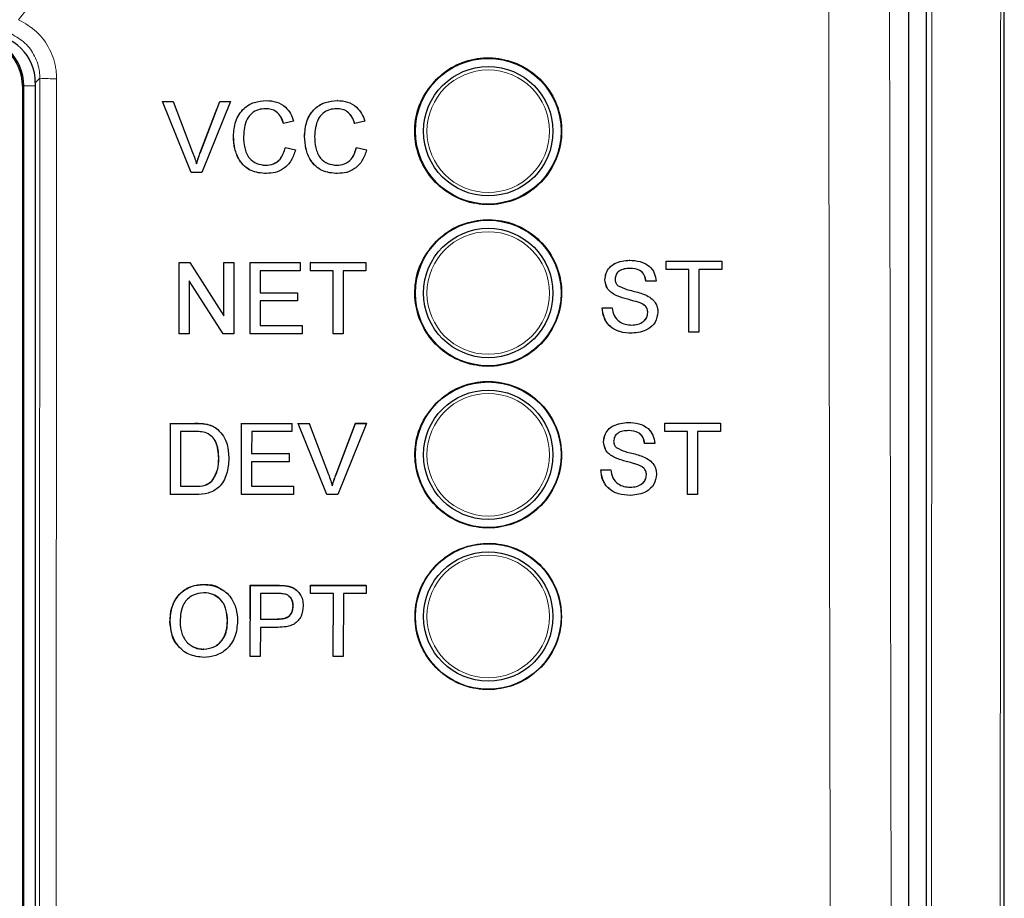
# Paper-space layout 'Blatt3' of a CAD drawing. Header units: millimetres. Extents: x 5 to 418, y 2 to 292.
# Tile 19 of 56: x 89 to 99, y 185 to 194. Entities that reach past the tile are written whole.
import ezdxf

# ---------------------------------------------------------------- set-up
doc = ezdxf.new("R2010")
doc.units = ezdxf.units.MM

psp = doc.layouts.new('Blatt3')

# ---------------------------------------------------------------- linework, layer by layer
at = {"color": 7, "linetype": 'Continuous', "lineweight": 25}
for p, q in [((98.6699, 222.0691), (98.6699, 152.7106)), ((98.4908, 152.8888), (98.4908, 198.1014)), ((99.4741, 145.3329), (99.4741, 194.1507)), ((89.4908, 193.0565), (89.4908, 155.3909)), ((89.3574, 193.0231), (89.3574, 155.3897)), ((90.8004, 192.8642), (90.7996, 192.8642)), ((91.0951, 192.1308), (90.7996, 192.8642)), ((91.0958, 192.1308), (90.8004, 192.8642)), ((90.8004, 192.8642), (90.9123, 192.8642)), ((90.9123, 192.8642), (91.1116, 192.3386)), ((91.1916, 192.3386), (91.3914, 192.8642)), ((91.5034, 192.8642), (91.2078, 192.1308)), ((91.3914, 192.8642), (91.3907, 192.8642)), ((91.3914, 192.8642), (91.5034, 192.8642)), ((91.8698, 192.8736), (91.8693, 192.8736)), ((92.6025, 192.8736), (92.602, 192.8736)), ((91.1909, 192.3386), (91.364, 192.7939)), ((92.1522, 192.6604), (92.0489, 192.6382)), ((92.8848, 192.6604), (92.7815, 192.6382)), ((92.0489, 192.6382), (92.0482, 192.6382)), ((92.7815, 192.6382), (92.7808, 192.6382)), ((91.5323, 192.5029), (91.5315, 192.5029)), ((92.2649, 192.5029), (92.2642, 192.5029)), ((92.0677, 192.3897), (92.0669, 192.3897)), ((92.0677, 192.3897), (92.171, 192.3656)), ((92.8003, 192.3897), (92.7996, 192.3897)), ((92.8003, 192.3897), (92.9036, 192.3656)), ((91.0958, 192.1308), (91.0951, 192.1308)), ((91.2078, 192.1308), (91.0958, 192.1308)), ((91.8719, 192.1214), (91.8712, 192.1214)), ((92.6045, 192.1214), (92.6038, 192.1214)), ((95.6144, 191.2275), (95.6142, 191.2275)), ((90.972, 191.2027), (90.9715, 191.2027)), ((90.972, 190.4693), (90.972, 191.2027)), ((90.972, 191.2027), (91.0811, 191.2027)), ((91.0811, 191.2027), (91.4322, 190.6555)), ((91.4322, 191.2027), (91.4318, 191.2027)), ((91.4322, 190.6555), (91.4322, 191.2027)), ((91.4322, 191.2027), (91.5355, 191.2027)), ((91.5355, 191.2027), (91.5355, 190.4693)), ((91.7045, 191.2027), (91.7042, 191.2027)), ((91.7045, 190.4693), (91.7045, 191.2027)), ((91.7045, 191.2027), (92.2211, 191.2027)), ((92.2211, 191.2027), (92.2211, 191.1181)), ((92.3244, 191.2027), (92.3242, 191.2027)), ((92.3244, 191.1181), (92.3244, 191.2027)), ((92.3244, 191.2027), (92.8973, 191.2027)), ((92.8973, 191.2027), (92.8973, 191.1181)), ((95.9894, 191.1335), (95.9889, 191.1335)), ((95.9894, 191.2181), (95.989, 191.2181)), ((95.9894, 191.1335), (95.9894, 191.2181)), ((95.9894, 191.2181), (96.5624, 191.2181)), ((96.2242, 191.1335), (95.9894, 191.1335)), ((96.2242, 190.4848), (96.2242, 191.1335)), ((96.5624, 191.1335), (96.3276, 191.1335)), ((96.3276, 191.1335), (96.3276, 190.4848)), ((96.5624, 191.2181), (96.5624, 191.1335)), ((92.2211, 191.1181), (91.8078, 191.1181)), ((91.8078, 191.1181), (91.8078, 190.8924)), ((92.3244, 191.1181), (92.3241, 191.1181)), ((92.5592, 191.1181), (92.3244, 191.1181)), ((92.5592, 190.4693), (92.5592, 191.1181)), ((92.8973, 191.1181), (92.6625, 191.1181)), ((92.6625, 191.1181), (92.6625, 190.4693)), ((95.36, 191.0267), (95.3597, 191.0267)), ((96.2236, 190.4848), (96.2236, 191.074)), ((91.4263, 190.4693), (91.0753, 191.0165)), ((91.0753, 191.0165), (91.0753, 190.4693)), ((95.7827, 191.0112), (95.7822, 191.0112)), ((95.8861, 191.0112), (95.7827, 191.0112)), ((91.8078, 190.8924), (92.1929, 190.8924)), ((92.1929, 190.8924), (92.1929, 190.8078)), ((95.4682, 190.8682), (95.4676, 190.8682)), ((92.1929, 190.8078), (91.8078, 190.8078)), ((91.8078, 190.8078), (91.8078, 190.554)), ((95.3318, 190.7386), (95.3311, 190.7386)), ((95.3318, 190.7386), (95.4352, 190.7386)), ((95.7234, 190.7869), (95.7228, 190.7869)), ((95.8015, 190.6879), (95.8008, 190.6879)), ((91.8078, 190.554), (92.2399, 190.554)), ((92.2399, 190.554), (92.2399, 190.4693)), ((90.9704, 190.4693), (90.9704, 190.4703)), ((90.972, 190.4693), (90.9704, 190.4693)), ((91.0753, 190.4693), (90.972, 190.4693)), ((91.4263, 190.4693), (91.4249, 190.4693)), ((91.5355, 190.4693), (91.4263, 190.4693)), ((91.7045, 190.4693), (91.7032, 190.4693)), ((92.2399, 190.4693), (91.7045, 190.4693)), ((92.5592, 190.4693), (92.5581, 190.4693)), ((92.6625, 190.4693), (92.5592, 190.4693)), ((95.6387, 190.4754), (95.6381, 190.4754)), ((96.2242, 190.4848), (96.2236, 190.4848)), ((96.3276, 190.4848), (96.2242, 190.4848)), ((90.8827, 188.8139), (90.8838, 189.5468)), ((90.8838, 189.5468), (90.8828, 189.5478)), ((90.8838, 189.5468), (91.1344, 189.5467)), ((91.2639, 189.5361), (91.2628, 189.5371)), ((91.6155, 188.8137), (91.6166, 189.5466)), ((91.6166, 189.5466), (91.6156, 189.5476)), ((91.6166, 189.5466), (92.1334, 189.5464)), ((92.1334, 189.5464), (92.1322, 189.5475)), ((92.1334, 189.5464), (92.1333, 189.4619)), ((92.1999, 189.5464), (92.1987, 189.5475)), ((92.4943, 188.8134), (92.1999, 189.5464)), ((92.1999, 189.5464), (92.3119, 189.5464)), ((92.3119, 189.5464), (92.3107, 189.5475)), ((92.3119, 189.5464), (92.5105, 189.021)), ((92.5893, 189.0221), (92.7899, 189.5474)), ((92.5905, 189.021), (92.7911, 189.5462)), ((92.9031, 189.5462), (92.6063, 188.8134)), ((92.7911, 189.5462), (92.7899, 189.5474)), ((92.7899, 189.5474), (92.9019, 189.5474)), ((92.7911, 189.5462), (92.9031, 189.5462)), ((92.9031, 189.5462), (92.9019, 189.5474)), ((95.6005, 189.5564), (95.6003, 189.5564)), ((95.9755, 189.547), (95.9751, 189.547)), ((95.9755, 189.4624), (95.9755, 189.547)), ((95.9755, 189.547), (96.5485, 189.547)), ((96.5485, 189.547), (96.5485, 189.4624)), ((90.987, 189.4622), (90.9861, 188.8984)), ((91.1356, 189.4622), (90.987, 189.4622)), ((91.3704, 189.4837), (91.3693, 189.4847)), ((91.3841, 189.4712), (91.383, 189.4723)), ((91.7199, 189.462), (91.7195, 189.2365)), ((92.1333, 189.4619), (91.7199, 189.462)), ((95.9755, 189.4624), (95.975, 189.4624)), ((96.2103, 189.4624), (95.9755, 189.4624)), ((96.2097, 188.8137), (96.2097, 189.4039)), ((96.2103, 188.8137), (96.2103, 189.4624)), ((96.5485, 189.4624), (96.3137, 189.4624)), ((96.3137, 189.4624), (96.3137, 188.8137)), ((95.3461, 189.3556), (95.3458, 189.3556)), ((95.7688, 189.3402), (95.7683, 189.3402)), ((95.8722, 189.3402), (95.7688, 189.3402)), ((91.7195, 189.2365), (92.1047, 189.2364)), ((92.1047, 189.2364), (92.1036, 189.2374)), ((92.1047, 189.2364), (92.1046, 189.1518)), ((95.4543, 189.1971), (95.4537, 189.1971)), ((91.3812, 189.1858), (91.3802, 189.1868)), ((91.7194, 189.1519), (91.719, 188.8982)), ((92.1046, 189.1518), (91.7194, 189.1519)), ((95.7095, 189.1159), (95.7089, 189.1159)), ((92.5905, 189.021), (92.5893, 189.0221)), ((95.3179, 189.0675), (95.3172, 189.0675)), ((95.3179, 189.0675), (95.4213, 189.0675)), ((95.7876, 189.0169), (95.7869, 189.0169)), ((90.9861, 188.8984), (91.1372, 188.8984)), ((91.3104, 188.9502), (91.3094, 188.9511)), ((91.719, 188.8982), (92.1512, 188.8981)), ((92.1512, 188.8981), (92.1501, 188.8992)), ((92.1512, 188.8981), (92.1511, 188.8135)), ((90.8827, 188.8139), (90.8817, 188.8148)), ((91.1451, 188.8138), (90.8827, 188.8139)), ((91.6155, 188.8137), (91.6145, 188.8147)), ((92.1511, 188.8135), (91.6155, 188.8137)), ((92.4943, 188.8134), (92.4931, 188.8145)), ((92.6063, 188.8134), (92.4943, 188.8134)), ((95.6248, 188.8043), (95.6242, 188.8043)), ((96.2103, 188.8137), (96.2097, 188.8137)), ((96.3137, 188.8137), (96.2103, 188.8137)), ((91.2281, 187.8864), (91.2266, 187.8877)), ((91.7047, 187.5312), (91.7052, 187.8783)), ((91.7067, 187.877), (91.7052, 187.8783)), ((91.7052, 187.8783), (91.9744, 187.8783)), ((91.7055, 187.1442), (91.7067, 187.877)), ((91.7067, 187.877), (91.9758, 187.877)), ((92.3251, 187.8053), (92.3252, 187.8783)), ((92.3266, 187.877), (92.3252, 187.8783)), ((92.3252, 187.8783), (92.8981, 187.8783)), ((92.3265, 187.7925), (92.3266, 187.877)), ((92.3266, 187.877), (92.8996, 187.877)), ((92.8996, 187.877), (92.8981, 187.8783)), ((92.8996, 187.877), (92.8994, 187.7925)), ((91.8099, 187.7925), (91.8094, 187.5294)), ((91.9848, 187.7925), (91.8099, 187.7925)), ((92.0844, 187.8701), (92.083, 187.8714)), ((92.1868, 187.8246), (92.1852, 187.8261)), ((92.3265, 187.7925), (92.325, 187.7937)), ((92.5613, 187.7925), (92.3265, 187.7925)), ((92.5602, 187.1442), (92.5613, 187.7925)), ((92.6646, 187.7925), (92.6635, 187.1442)), ((92.8994, 187.7925), (92.6646, 187.7925)), ((92.1478, 187.6634), (92.1464, 187.6647)), ((90.8795, 187.5009), (90.878, 187.5022)), ((91.4712, 187.5102), (91.4698, 187.5114)), ((91.8094, 187.5294), (91.9861, 187.5294)), ((91.8093, 187.4448), (91.8088, 187.1442)), ((91.9888, 187.4448), (91.8093, 187.4448)), ((91.2261, 187.2194), (91.2247, 187.2206)), ((91.7055, 187.1442), (91.7041, 187.1454)), ((91.8088, 187.1442), (91.7055, 187.1442)), ((92.5602, 187.1442), (92.5589, 187.1454)), ((92.6635, 187.1442), (92.5602, 187.1442))]:
    psp.add_line(p, q, dxfattribs=at)
at = {"color": 7, "linetype": 'Continuous', "lineweight": 18}
for p, q in [((89.5376, 193.1033), (89.4908, 193.0565)), ((89.372, 193.0231), (89.3574, 193.0231)), ((89.372, 193.0231), (89.4908, 193.0231)), ((89.372, 155.3897), (89.372, 193.0231)), ((91.1916, 192.3386), (91.1909, 192.3386)), ((91.1344, 189.5467), (91.1334, 189.5477)), ((91.1372, 188.8984), (91.1362, 188.8993)), ((91.9758, 187.877), (91.9744, 187.8783)), ((91.9861, 187.5294), (91.9847, 187.5306))]:
    psp.add_line(p, q, dxfattribs=at)
at = {"color": 7, "linetype": 'Continuous', "lineweight": 25}
for centre, radius in [((94.1574, 192.5564), 0.75), ((94.1574, 192.5564), 0.6667), ((94.1574, 190.8897), 0.75), ((94.1574, 190.8897), 0.6667), ((94.1574, 189.2231), 0.75), ((94.1574, 189.2231), 0.6667), ((94.1574, 187.5564), 0.75), ((94.1574, 187.5564), 0.6667)]:
    psp.add_circle(centre, radius, dxfattribs=at)
at = {"color": 7, "linetype": 'Continuous', "lineweight": 18}
for centre in [(94.1574, 192.5564), (94.1574, 190.8897), (94.1574, 189.2231), (94.1574, 187.5564)]:
    psp.add_circle(centre, 0.6316, dxfattribs=at)
at = {"color": 7, "linetype": 'Continuous', "lineweight": 25}
for radius in [0.5146, 0.5]:
    psp.add_arc((88.8574, 193.0231), radius, 0, 90, dxfattribs=at)
at = {"color": 7, "linetype": 'Continuous', "lineweight": 18}
psp.add_arc((89.6676, 194.6978), 1.5999, 265.33868, 271.51461, dxfattribs=at)
at = {"color": 7, "linetype": 'Continuous', "lineweight": 25}
psp.add_ellipse((88.9907, 193.0563), major_axis=(0.3537, 0.3537), ratio=0.9996955, start_param=5.4979394, end_param=7.0684312, dxfattribs=at)
at = {"color": 7, "linetype": 'Continuous', "lineweight": 18}
for points, knots in [([(88.7207, 193.6096), (88.7455, 193.6105), (88.8449, 193.6138), (89.0158, 193.6643), (89.2003, 193.7956), (89.3364, 193.9811), (89.3676, 194.1282), (89.3832, 194.2018)], [0, 0, 0, 0, 0.0771438, 0.3078481, 0.5384341, 0.7691957, 1, 1, 1, 1]), ([(89.5432, 194.1878), (89.5246, 194.095), (89.4887, 193.9161), (89.3741, 193.7744), (89.319, 193.7062)], [0, 0, 0, 0, 0.51896538, 1, 1, 1, 1]), ([(97.767, 152.9412), (97.7654, 153.3846), (97.7576, 155.6018), (97.7265, 164.9167), (97.6902, 178.221), (97.6712, 189.7585), (97.664, 194.1878)], [0, 0, 0, 0, 0.03228761, 0.16143821, 0.67806662, 1, 1, 1, 1]), ([(98.291, 194.206), (98.3027, 187.3325), (98.3261, 173.5826), (98.3711, 159.8524), (98.3937, 152.9859)], [0, 0, 0, 0, 0.4998997, 1, 1, 1, 1]), ([(98.6982, 152.6823), (98.702, 156.4208), (98.7095, 163.8983), (98.7205, 177.7511), (98.7253, 187.8694), (98.7284, 194.2438)], [0, 0, 0, 0, 0.27005696, 0.5401438, 1, 1, 1, 1]), ([(99.4368, 194.1507), (99.4338, 187.7984), (99.4289, 177.7004), (99.4179, 163.865), (99.4103, 156.3829), (99.4065, 152.6417)], [0, 0, 0, 0, 0.4588365, 0.7294033, 1, 1, 1, 1]), ([(89.319, 193.7062), (89.3843, 193.6684), (89.5148, 193.5929), (89.6483, 193.4056), (89.7046, 193.2321), (89.7087, 193.1279), (89.7099, 193.0985)], [0, 0, 0, 0, 0.2946914, 0.5893403, 0.8841722, 1, 1, 1, 1]), ([(89.5376, 193.1033), (89.5367, 193.1253), (89.5336, 193.2034), (89.4915, 193.3335), (89.3915, 193.4741), (89.2936, 193.5307), (89.2447, 193.5591)], [0, 0, 0, 0, 0.11584908, 0.41074503, 0.7054053, 1, 1, 1, 1]), ([(89.5068, 155.3106), (89.5134, 161.6043), (89.5267, 174.1938), (89.5339, 186.7994), (89.5376, 193.1033)], [0, 0, 0, 0, 0.4999168, 1, 1, 1, 1]), ([(89.7099, 193.0985), (89.7098, 192.9875), (89.7095, 192.4321), (89.7083, 190.0998), (89.703, 180.7711), (89.6936, 168.7235), (89.6825, 158.4627), (89.6791, 155.2998)], [0, 0, 0, 0, 0.0088087, 0.0440433, 0.1849823, 0.7487664, 1, 1, 1, 1])]:
    psp.add_open_spline(points, degree=3, knots=knots, dxfattribs=at)
at = {"color": 7, "linetype": 'Continuous', "lineweight": 25}
for points, knots in [([(93.6227, 193.0927), (93.5684, 193.0268), (93.4598, 192.895), (93.3914, 192.6432), (93.4047, 192.3859), (93.5038, 192.1466), (93.6763, 191.9537), (93.9032, 191.8285), (94.1589, 191.7856), (94.4144, 191.8299), (94.6406, 191.9562), (94.812, 192.1502), (94.9096, 192.3898), (94.9225, 192.648), (94.8493, 192.896), (94.6981, 193.106), (94.4857, 193.2543), (94.2357, 193.324), (93.9778, 193.3062), (93.7665, 193.2191), (93.6626, 193.1278), (93.6227, 193.0927)], [0, 0, 0, 0, 0.05357232, 0.10714429, 0.1607313, 0.21437849, 0.26810237, 0.32188795, 0.37569493, 0.42947314, 0.48318327, 0.53681407, 0.59038903, 0.64395781, 0.69757454, 0.75127301, 0.8050494, 0.85886371, 0.91265864, 0.96638684, 1, 1, 1, 1]), ([(91.5315, 192.5029), (91.5355, 192.5558), (91.5434, 192.6614), (91.625, 192.791), (91.7449, 192.8621), (91.8277, 192.8697), (91.8691, 192.8736)], [0, 0, 0, 0, 0.2804924, 0.5595697, 0.7796154, 1, 1, 1, 1]), ([(91.5323, 192.5029), (91.5362, 192.5558), (91.5441, 192.6614), (91.6257, 192.791), (91.7456, 192.8621), (91.8284, 192.8697), (91.8698, 192.8736)], [0, 0, 0, 0, 0.2804924, 0.55957, 0.7796154, 1, 1, 1, 1]), ([(91.8698, 192.8736), (91.9057, 192.8709), (91.9774, 192.8657), (92.0654, 192.8125), (92.1242, 192.7403), (92.1429, 192.687), (92.1522, 192.6604)], [0, 0, 0, 0, 0.2800808, 0.5594491, 0.779549, 1, 1, 1, 1]), ([(92.2642, 192.5029), (92.2681, 192.5558), (92.276, 192.6614), (92.3576, 192.791), (92.4775, 192.8621), (92.5603, 192.8697), (92.6017, 192.8736)], [0, 0, 0, 0, 0.2804925, 0.5595701, 0.7796152, 1, 1, 1, 1]), ([(92.2649, 192.5029), (92.2689, 192.5558), (92.2767, 192.6614), (92.3584, 192.791), (92.4782, 192.8621), (92.561, 192.8697), (92.6025, 192.8736)], [0, 0, 0, 0, 0.2804924, 0.5595698, 0.7796155, 1, 1, 1, 1]), ([(92.6025, 192.8736), (92.6384, 192.8709), (92.7101, 192.8657), (92.798, 192.8125), (92.8569, 192.7403), (92.8755, 192.687), (92.8848, 192.6604)], [0, 0, 0, 0, 0.2800809, 0.559449, 0.7795489, 1, 1, 1, 1]), ([(91.8648, 192.789), (91.8389, 192.7872), (91.7872, 192.7836), (91.7181, 192.7442), (91.647, 192.6541), (91.6403, 192.5655), (91.6356, 192.5034)], [0, 0, 0, 0, 0.1872234, 0.373906, 0.5607361, 1, 1, 1, 1]), ([(92.0482, 192.6382), (92.0401, 192.6611), (92.0239, 192.7066), (91.9785, 192.7588), (91.921, 192.7856), (91.8831, 192.7878), (91.8641, 192.789)], [0, 0, 0, 0, 0.2805531, 0.5597384, 0.7796536, 1, 1, 1, 1]), ([(92.0489, 192.6382), (92.0408, 192.6611), (92.0247, 192.7066), (91.9792, 192.7588), (91.9218, 192.7856), (91.8838, 192.7878), (91.8648, 192.789)], [0, 0, 0, 0, 0.2805532, 0.5597391, 0.7796535, 1, 1, 1, 1]), ([(92.5975, 192.789), (92.5716, 192.7872), (92.5199, 192.7836), (92.4507, 192.7442), (92.3796, 192.6541), (92.3729, 192.5655), (92.3682, 192.5034)], [0, 0, 0, 0, 0.1872236, 0.3739058, 0.560736, 1, 1, 1, 1]), ([(92.7808, 192.6382), (92.7727, 192.6611), (92.7566, 192.7066), (92.7111, 192.7588), (92.6537, 192.7856), (92.6157, 192.7878), (92.5968, 192.789)], [0, 0, 0, 0, 0.2805536, 0.559739, 0.7796535, 1, 1, 1, 1]), ([(92.7815, 192.6382), (92.7734, 192.6611), (92.7573, 192.7066), (92.7119, 192.7588), (92.6544, 192.7856), (92.6165, 192.7878), (92.5975, 192.789)], [0, 0, 0, 0, 0.28055345, 0.55973837, 0.77965414, 1, 1, 1, 1]), ([(91.8712, 192.1214), (91.8163, 192.1255), (91.7068, 192.1335), (91.5911, 192.2449), (91.5406, 192.3756), (91.5346, 192.4605), (91.5315, 192.5029)], [0, 0, 0, 0, 0.27995526, 0.55808776, 0.7789117, 1, 1, 1, 1]), ([(91.8719, 192.1214), (91.817, 192.1255), (91.7075, 192.1335), (91.5918, 192.2449), (91.5413, 192.3756), (91.5353, 192.4605), (91.5323, 192.5029)], [0, 0, 0, 0, 0.279955, 0.5580876, 0.7789116, 1, 1, 1, 1]), ([(91.6356, 192.5034), (91.6376, 192.464), (91.6417, 192.3855), (91.6844, 192.2801), (91.7694, 192.2168), (91.8312, 192.2096), (91.8622, 192.206)], [0, 0, 0, 0, 0.2812449, 0.5607156, 0.7801381, 1, 1, 1, 1]), ([(92.6038, 192.1214), (92.5489, 192.1255), (92.4394, 192.1335), (92.3237, 192.2449), (92.2732, 192.3756), (92.2672, 192.4605), (92.2642, 192.5029)], [0, 0, 0, 0, 0.2799549, 0.5580878, 0.7789117, 1, 1, 1, 1]), ([(92.6045, 192.1214), (92.5496, 192.1255), (92.4402, 192.1335), (92.3245, 192.2449), (92.2739, 192.3756), (92.2679, 192.4605), (92.2649, 192.5029)], [0, 0, 0, 0, 0.27995529, 0.55808772, 0.77891169, 1, 1, 1, 1]), ([(92.3682, 192.5034), (92.3703, 192.464), (92.3744, 192.3855), (92.4171, 192.2801), (92.5021, 192.2168), (92.5639, 192.2096), (92.5948, 192.206)], [0, 0, 0, 0, 0.28124499, 0.56071587, 0.78013804, 1, 1, 1, 1]), ([(91.1116, 192.3386), (91.1198, 192.3167), (91.1345, 192.2776), (91.1465, 192.2377), (91.1519, 192.2202)], [0, 0, 0, 0, 0.5599977, 1, 1, 1, 1]), ([(91.1511, 192.2202), (91.1579, 192.2425), (91.17, 192.2824), (91.1845, 192.3214), (91.1909, 192.3386)], [0, 0, 0, 0, 0.5599727, 1, 1, 1, 1]), ([(91.1519, 192.2202), (91.1586, 192.2425), (91.1707, 192.2824), (91.1852, 192.3214), (91.1916, 192.3386)], [0, 0, 0, 0, 0.55997238, 1, 1, 1, 1]), ([(91.8615, 192.206), (91.8896, 192.2088), (91.9459, 192.2142), (92.0316, 192.2764), (92.0535, 192.3468), (92.0669, 192.3897)], [0, 0, 0, 0, 0.2807113, 0.5609051, 1, 1, 1, 1]), ([(91.8622, 192.206), (91.8904, 192.2088), (91.9466, 192.2142), (92.0323, 192.2764), (92.0543, 192.3468), (92.0677, 192.3897)], [0, 0, 0, 0, 0.2807108, 0.5609046, 1, 1, 1, 1]), ([(92.171, 192.3656), (92.1588, 192.328), (92.1346, 192.2531), (92.0573, 192.1712), (91.9644, 192.1275), (91.9028, 192.1235), (91.8719, 192.1214)], [0, 0, 0, 0, 0.2802561, 0.559546, 0.7795894, 1, 1, 1, 1]), ([(92.5941, 192.206), (92.6223, 192.2088), (92.6785, 192.2142), (92.7642, 192.2764), (92.7862, 192.3468), (92.7996, 192.3897)], [0, 0, 0, 0, 0.28071151, 0.5609049, 1, 1, 1, 1]), ([(92.5948, 192.206), (92.623, 192.2088), (92.6793, 192.2142), (92.7649, 192.2764), (92.7869, 192.3468), (92.8003, 192.3897)], [0, 0, 0, 0, 0.2807114, 0.5609048, 1, 1, 1, 1]), ([(92.9036, 192.3656), (92.8915, 192.328), (92.8673, 192.2531), (92.7899, 192.1712), (92.6971, 192.1275), (92.6354, 192.1235), (92.6045, 192.1214)], [0, 0, 0, 0, 0.2802562, 0.5595461, 0.7795892, 1, 1, 1, 1]), ([(93.6228, 191.425), (93.5686, 191.3591), (93.4603, 191.2274), (93.3922, 190.9758), (93.4057, 190.7189), (93.5049, 190.4799), (93.6773, 190.2873), (93.9041, 190.1624), (94.1596, 190.1198), (94.4147, 190.1643), (94.6406, 190.2907), (94.8116, 190.4846), (94.9089, 190.7239), (94.9215, 190.9819), (94.8482, 191.2295), (94.697, 191.4392), (94.4847, 191.5871), (94.2349, 191.6566), (93.9773, 191.6385), (93.7664, 191.5514), (93.6627, 191.4601), (93.6228, 191.425)], [0, 0, 0, 0, 0.05356913, 0.10713779, 0.16072479, 0.21437647, 0.26810741, 0.32189954, 0.37570975, 0.42948644, 0.48319097, 0.53681441, 0.59038356, 0.64395059, 0.69757057, 0.75127573, 0.8050595, 0.8588784, 0.91267302, 0.96639643, 1, 1, 1, 1]), ([(95.3593, 191.0267), (95.3618, 191.0493), (95.3667, 191.0945), (95.4032, 191.1537), (95.4826, 191.2149), (95.5597, 191.2223), (95.6137, 191.2275)], [0, 0, 0, 0, 0.1870286, 0.3741237, 0.5611406, 1, 1, 1, 1]), ([(95.36, 191.0267), (95.3625, 191.0493), (95.3674, 191.0945), (95.4039, 191.1537), (95.4833, 191.2149), (95.5603, 191.2223), (95.6144, 191.2275)], [0, 0, 0, 0, 0.1870284, 0.3741235, 0.5611395, 1, 1, 1, 1]), ([(95.6144, 191.2275), (95.6507, 191.2252), (95.7231, 191.2206), (95.8169, 191.1745), (95.8743, 191.0966), (95.8821, 191.0397), (95.8861, 191.0112)], [0, 0, 0, 0, 0.2807966, 0.5601506, 0.7798768, 1, 1, 1, 1]), ([(95.6185, 191.1429), (95.5985, 191.1422), (95.5588, 191.1407), (95.5059, 191.1202), (95.4698, 191.0805), (95.4655, 191.0491), (95.4633, 191.0334)], [0, 0, 0, 0, 0.28129028, 0.56081997, 0.78067995, 1, 1, 1, 1]), ([(95.782, 191.0112), (95.7781, 191.0332), (95.7703, 191.0769), (95.7112, 191.1368), (95.6532, 191.1406), (95.6178, 191.1429)], [0, 0, 0, 0, 0.2810968, 0.5602862, 1, 1, 1, 1]), ([(95.7827, 191.0112), (95.7788, 191.0332), (95.7709, 191.0769), (95.7118, 191.1368), (95.6539, 191.1406), (95.6185, 191.1429)], [0, 0, 0, 0, 0.2810968, 0.560288, 1, 1, 1, 1]), ([(95.4675, 190.8682), (95.451, 190.8775), (95.4182, 190.8962), (95.371, 190.9477), (95.3638, 190.9968), (95.3593, 191.0267)], [0, 0, 0, 0, 0.2814461, 0.5622732, 1, 1, 1, 1]), ([(95.4682, 190.8682), (95.4517, 190.8775), (95.4189, 190.8962), (95.3717, 190.9477), (95.3644, 190.9968), (95.36, 191.0267)], [0, 0, 0, 0, 0.2814453, 0.5622731, 1, 1, 1, 1]), ([(95.4633, 191.0334), (95.4646, 191.0198), (95.4669, 190.9953), (95.4827, 190.9768), (95.4896, 190.9686)], [0, 0, 0, 0, 0.5596163, 1, 1, 1, 1]), ([(95.4896, 190.9686), (95.5206, 190.9532), (95.5717, 190.9276), (95.6495, 190.9107), (95.7146, 190.8937), (95.7567, 190.878), (95.7777, 190.8702)], [0, 0, 0, 0, 0.3384081, 0.5589743, 0.7795355, 1, 1, 1, 1]), ([(95.7228, 190.7869), (95.6938, 190.7962), (95.6461, 190.8116), (95.5786, 190.8286), (95.5218, 190.8449), (95.4856, 190.8604), (95.4675, 190.8682)], [0, 0, 0, 0, 0.3399386, 0.5600245, 0.780082, 1, 1, 1, 1]), ([(95.7234, 190.7869), (95.6945, 190.7962), (95.6468, 190.8116), (95.5792, 190.8286), (95.5224, 190.8449), (95.4863, 190.8604), (95.4682, 190.8682)], [0, 0, 0, 0, 0.33993947, 0.56002479, 0.7800822, 1, 1, 1, 1]), ([(95.7777, 190.8702), (95.7971, 190.8604), (95.8359, 190.8407), (95.8779, 190.7957), (95.9014, 190.7441), (95.9037, 190.71), (95.9049, 190.6929)], [0, 0, 0, 0, 0.2803718, 0.5599091, 0.7798591, 1, 1, 1, 1]), ([(95.6381, 190.4754), (95.5953, 190.4775), (95.5102, 190.4819), (95.403, 190.5432), (95.3426, 190.6384), (95.335, 190.7052), (95.3311, 190.7386)], [0, 0, 0, 0, 0.2808131, 0.5595628, 0.7796198, 1, 1, 1, 1]), ([(95.6387, 190.4754), (95.596, 190.4775), (95.5109, 190.4819), (95.4037, 190.5432), (95.3433, 190.6384), (95.3357, 190.7052), (95.3318, 190.7386)], [0, 0, 0, 0, 0.2808142, 0.5595629, 0.7796199, 1, 1, 1, 1]), ([(95.4352, 190.7386), (95.4393, 190.7106), (95.4476, 190.6549), (95.5019, 190.594), (95.5684, 190.5646), (95.6123, 190.5615), (95.6342, 190.56)], [0, 0, 0, 0, 0.2806318, 0.5586747, 0.7791974, 1, 1, 1, 1]), ([(95.8008, 190.6879), (95.7997, 190.7006), (95.7973, 190.7259), (95.7704, 190.7644), (95.7408, 190.7784), (95.7228, 190.7869)], [0, 0, 0, 0, 0.2800886, 0.5599701, 1, 1, 1, 1]), ([(95.8015, 190.6879), (95.8003, 190.7006), (95.798, 190.7259), (95.7711, 190.7644), (95.7415, 190.7784), (95.7234, 190.7869)], [0, 0, 0, 0, 0.2800887, 0.5599712, 1, 1, 1, 1]), ([(95.6335, 190.56), (95.6555, 190.5614), (95.6994, 190.5641), (95.756, 190.5911), (95.7934, 190.6362), (95.7984, 190.6707), (95.8008, 190.6879)], [0, 0, 0, 0, 0.2809176, 0.5608129, 0.7805018, 1, 1, 1, 1]), ([(95.6342, 190.56), (95.6562, 190.5614), (95.7, 190.5641), (95.7567, 190.5911), (95.7941, 190.6362), (95.799, 190.6707), (95.8015, 190.6879)], [0, 0, 0, 0, 0.2809177, 0.5608131, 0.7805021, 1, 1, 1, 1]), ([(95.9049, 190.6929), (95.899, 190.6572), (95.8872, 190.5857), (95.7879, 190.4925), (95.6953, 190.4819), (95.6387, 190.4754)], [0, 0, 0, 0, 0.2799418, 0.5600802, 1, 1, 1, 1]), ([(93.6231, 189.7573), (93.569, 189.6914), (93.4609, 189.5598), (93.3931, 189.3085), (93.4068, 189.0519), (93.506, 188.8133), (93.6784, 188.621), (93.905, 188.4965), (94.1602, 188.4541), (94.415, 188.4987), (94.6405, 188.6252), (94.8112, 188.819), (94.9081, 189.0581), (94.9205, 189.3157), (94.8471, 189.563), (94.6959, 189.7723), (94.4838, 189.9199), (94.2342, 189.9891), (93.9769, 189.9708), (93.7663, 189.8836), (93.6629, 189.7924), (93.6231, 189.7573)], [0, 0, 0, 0, 0.053566, 0.1071314, 0.1607186, 0.214375, 0.268113, 0.3219118, 0.3757251, 0.4295001, 0.4831988, 0.5368149, 0.5903782, 0.6439436, 0.6975671, 0.7512791, 0.8050701, 0.8588935, 0.9126879, 0.9664063, 1, 1, 1, 1]), ([(91.1332, 189.5479), (91.1575, 189.5478), (91.201, 189.5476), (91.2438, 189.5404), (91.2627, 189.5373)], [0, 0, 0, 0, 0.5601743, 1, 1, 1, 1]), ([(91.1344, 189.5467), (91.1587, 189.5466), (91.2022, 189.5464), (91.245, 189.5393), (91.2639, 189.5361)], [0, 0, 0, 0, 0.56017338, 1, 1, 1, 1]), ([(91.2627, 189.5373), (91.2844, 189.5311), (91.3231, 189.5199), (91.3551, 189.4956), (91.3692, 189.4848)], [0, 0, 0, 0, 0.5598476, 1, 1, 1, 1]), ([(91.2639, 189.5361), (91.2856, 189.5299), (91.3243, 189.5188), (91.3563, 189.4944), (91.3704, 189.4837)], [0, 0, 0, 0, 0.5598455, 1, 1, 1, 1]), ([(95.3454, 189.3556), (95.3479, 189.3782), (95.3528, 189.4234), (95.3893, 189.4827), (95.4687, 189.5438), (95.5458, 189.5512), (95.5998, 189.5564)], [0, 0, 0, 0, 0.1870286, 0.374124, 0.56114, 1, 1, 1, 1]), ([(95.3461, 189.3556), (95.3486, 189.3782), (95.3535, 189.4234), (95.39, 189.4827), (95.4694, 189.5438), (95.5464, 189.5512), (95.6005, 189.5564)], [0, 0, 0, 0, 0.1870288, 0.3741235, 0.5611395, 1, 1, 1, 1]), ([(95.6005, 189.5564), (95.6368, 189.5541), (95.7092, 189.5496), (95.803, 189.5035), (95.8604, 189.4256), (95.8682, 189.3687), (95.8722, 189.3402)], [0, 0, 0, 0, 0.2807972, 0.5601508, 0.7798766, 1, 1, 1, 1]), ([(91.2567, 189.447), (91.2344, 189.4525), (91.1946, 189.4622), (91.1536, 189.4622), (91.1356, 189.4622)], [0, 0, 0, 0, 0.5592538, 1, 1, 1, 1]), ([(91.3812, 189.1858), (91.378, 189.2439), (91.3735, 189.325), (91.3151, 189.4125), (91.2761, 189.4355), (91.2567, 189.447)], [0, 0, 0, 0, 0.5591494, 0.7800404, 1, 1, 1, 1]), ([(91.38, 189.1869), (91.3759, 189.2441), (91.3703, 189.3238), (91.3272, 189.3988), (91.3065, 189.4127), (91.3044, 189.4141)], [0, 0, 0, 0, 0.6949859, 0.9695377, 1, 1, 1, 1]), ([(91.3704, 189.4837), (91.3919, 189.4614), (91.4349, 189.4167), (91.4766, 189.3121), (91.4815, 189.2327), (91.4845, 189.1841)], [0, 0, 0, 0, 0.2797688, 0.5599287, 1, 1, 1, 1]), ([(95.6046, 189.4718), (95.5846, 189.4711), (95.5449, 189.4697), (95.492, 189.4491), (95.4559, 189.4095), (95.4516, 189.3781), (95.4494, 189.3624)], [0, 0, 0, 0, 0.2812904, 0.5608202, 0.7806804, 1, 1, 1, 1]), ([(95.7682, 189.3402), (95.7642, 189.3621), (95.7564, 189.4058), (95.6973, 189.4658), (95.6393, 189.4695), (95.6039, 189.4718)], [0, 0, 0, 0, 0.2810968, 0.560287, 1, 1, 1, 1]), ([(95.7688, 189.3402), (95.7649, 189.3621), (95.757, 189.4058), (95.6979, 189.4658), (95.64, 189.4695), (95.6046, 189.4718)], [0, 0, 0, 0, 0.2810969, 0.5602874, 1, 1, 1, 1]), ([(95.4536, 189.1971), (95.4371, 189.2065), (95.4043, 189.2251), (95.3571, 189.2766), (95.3499, 189.3257), (95.3454, 189.3556)], [0, 0, 0, 0, 0.2814456, 0.5622728, 1, 1, 1, 1]), ([(95.4543, 189.1971), (95.4378, 189.2065), (95.4049, 189.2251), (95.3578, 189.2766), (95.3505, 189.3257), (95.3461, 189.3556)], [0, 0, 0, 0, 0.2814458, 0.5622733, 1, 1, 1, 1]), ([(95.4494, 189.3624), (95.4507, 189.3487), (95.4529, 189.3243), (95.4687, 189.3057), (95.4757, 189.2976)], [0, 0, 0, 0, 0.559616, 1, 1, 1, 1]), ([(95.4757, 189.2976), (95.5067, 189.2821), (95.5578, 189.2565), (95.6356, 189.2397), (95.7007, 189.2226), (95.7428, 189.207), (95.7638, 189.1992)], [0, 0, 0, 0, 0.3384082, 0.5589744, 0.7795354, 1, 1, 1, 1]), ([(95.7089, 189.1159), (95.6799, 189.1252), (95.6322, 189.1405), (95.5647, 189.1575), (95.5079, 189.1738), (95.4717, 189.1894), (95.4536, 189.1971)], [0, 0, 0, 0, 0.339939, 0.560025, 0.7800819, 1, 1, 1, 1]), ([(95.7095, 189.1159), (95.6806, 189.1252), (95.6329, 189.1405), (95.5653, 189.1575), (95.5085, 189.1738), (95.4724, 189.1894), (95.4543, 189.1971)], [0, 0, 0, 0, 0.3399386, 0.5600248, 0.7800828, 1, 1, 1, 1]), ([(95.7638, 189.1992), (95.7832, 189.1893), (95.822, 189.1697), (95.864, 189.1246), (95.8875, 189.0731), (95.8898, 189.0389), (95.891, 189.0219)], [0, 0, 0, 0, 0.28037169, 0.55990893, 0.77985875, 1, 1, 1, 1]), ([(91.4845, 189.1841), (91.4808, 189.1306), (91.4732, 189.0239), (91.3984, 188.8861), (91.2717, 188.819), (91.1875, 188.8156), (91.1451, 188.8138)], [0, 0, 0, 0, 0.28084, 0.5599517, 0.7790684, 1, 1, 1, 1]), ([(91.3092, 188.9513), (91.3337, 188.9919), (91.3778, 189.0648), (91.3793, 189.1495), (91.38, 189.1869)], [0, 0, 0, 0, 0.55745209, 1, 1, 1, 1]), ([(91.3104, 188.9502), (91.3349, 188.9908), (91.379, 189.0637), (91.3805, 189.1483), (91.3812, 189.1858)], [0, 0, 0, 0, 0.5574525, 1, 1, 1, 1]), ([(95.7869, 189.0169), (95.7858, 189.0295), (95.7834, 189.0548), (95.7565, 189.0934), (95.7269, 189.1073), (95.7089, 189.1159)], [0, 0, 0, 0, 0.2800887, 0.5599706, 1, 1, 1, 1]), ([(95.7876, 189.0169), (95.7864, 189.0295), (95.7841, 189.0548), (95.7572, 189.0934), (95.7276, 189.1073), (95.7095, 189.1159)], [0, 0, 0, 0, 0.2800887, 0.5599706, 1, 1, 1, 1]), ([(92.5105, 189.021), (92.5186, 188.9992), (92.5332, 188.9601), (92.5452, 188.9202), (92.5505, 188.9027)], [0, 0, 0, 0, 0.5599975, 1, 1, 1, 1]), ([(92.5493, 188.9038), (92.5561, 188.9261), (92.5682, 188.966), (92.5828, 189.005), (92.5893, 189.0221)], [0, 0, 0, 0, 0.5599722, 1, 1, 1, 1]), ([(92.5505, 188.9027), (92.5573, 188.925), (92.5694, 188.9648), (92.584, 189.0038), (92.5905, 189.021)], [0, 0, 0, 0, 0.559972, 1, 1, 1, 1]), ([(95.6242, 188.8043), (95.5814, 188.8065), (95.4963, 188.8108), (95.3891, 188.8722), (95.3287, 188.9674), (95.3211, 189.0341), (95.3172, 189.0675)], [0, 0, 0, 0, 0.2808131, 0.5595627, 0.7796199, 1, 1, 1, 1]), ([(95.6248, 188.8043), (95.5821, 188.8065), (95.497, 188.8108), (95.3898, 188.8722), (95.3294, 188.9674), (95.3217, 189.0341), (95.3179, 189.0675)], [0, 0, 0, 0, 0.2808132, 0.5595625, 0.7796198, 1, 1, 1, 1]), ([(95.4213, 189.0675), (95.4254, 189.0396), (95.4337, 188.9839), (95.488, 188.9229), (95.5545, 188.8935), (95.5984, 188.8904), (95.6203, 188.8889)], [0, 0, 0, 0, 0.280632, 0.5586745, 0.7791972, 1, 1, 1, 1]), ([(95.6196, 188.8889), (95.6416, 188.8903), (95.6855, 188.8931), (95.7421, 188.92), (95.7795, 188.9652), (95.7845, 188.9996), (95.7869, 189.0169)], [0, 0, 0, 0, 0.2809165, 0.5608128, 0.7805019, 1, 1, 1, 1]), ([(95.6203, 188.8889), (95.6423, 188.8903), (95.6861, 188.8931), (95.7428, 188.92), (95.7802, 188.9652), (95.7851, 188.9996), (95.7876, 189.0169)], [0, 0, 0, 0, 0.2809173, 0.5608135, 0.7805019, 1, 1, 1, 1]), ([(95.891, 189.0219), (95.8851, 188.9861), (95.8733, 188.9147), (95.774, 188.8215), (95.6814, 188.8108), (95.6248, 188.8043)], [0, 0, 0, 0, 0.2799415, 0.5600794, 1, 1, 1, 1]), ([(91.136, 188.8996), (91.1716, 188.8996), (91.2349, 188.8996), (91.2865, 188.9356), (91.3092, 188.9513)], [0, 0, 0, 0, 0.5618612, 1, 1, 1, 1]), ([(91.1372, 188.8984), (91.1728, 188.8984), (91.2361, 188.8985), (91.2877, 188.9344), (91.3104, 188.9502)], [0, 0, 0, 0, 0.5618609, 1, 1, 1, 1]), ([(93.6234, 188.0896), (93.5695, 188.0238), (93.4616, 187.8923), (93.394, 187.6413), (93.4078, 187.385), (93.5071, 187.1468), (93.6794, 186.9548), (93.9058, 186.8306), (94.1607, 186.7884), (94.4152, 186.8332), (94.6403, 186.9596), (94.8106, 187.1533), (94.9072, 187.3921), (94.9195, 187.6494), (94.846, 187.8963), (94.6949, 188.1053), (94.4829, 188.2526), (94.2336, 188.3215), (93.9766, 188.3031), (93.7664, 188.2159), (93.6631, 188.1247), (93.6234, 188.0896)], [0, 0, 0, 0, 0.053563, 0.1071253, 0.1607129, 0.2143741, 0.2681195, 0.3219247, 0.375741, 0.4295141, 0.4832069, 0.5368154, 0.590373, 0.6439371, 0.697564, 0.7512832, 0.8050815, 0.8589094, 0.9127032, 0.9664164, 1, 1, 1, 1]), ([(90.878, 187.5022), (90.8817, 187.5572), (90.8891, 187.6669), (90.9749, 187.8001), (91.0973, 187.8772), (91.1835, 187.8842), (91.2266, 187.8877)], [0, 0, 0, 0, 0.2805705, 0.5595747, 0.7795608, 1, 1, 1, 1]), ([(90.8795, 187.5009), (90.8832, 187.5559), (90.8905, 187.6656), (90.9763, 187.7988), (91.0987, 187.8759), (91.1849, 187.8829), (91.2281, 187.8864)], [0, 0, 0, 0, 0.2805701, 0.5595745, 0.7795608, 1, 1, 1, 1]), ([(91.2266, 187.8877), (91.2834, 187.8858), (91.3509, 187.8836), (91.3983, 187.8405), (91.4058, 187.8337)], [0, 0, 0, 0, 0.8404851, 1, 1, 1, 1]), ([(91.2281, 187.8864), (91.282, 187.8801), (91.3897, 187.8674), (91.5082, 187.7638), (91.5662, 187.6362), (91.5718, 187.5517), (91.5746, 187.5094)], [0, 0, 0, 0, 0.27956427, 0.55858434, 0.77908702, 1, 1, 1, 1]), ([(91.9744, 187.8783), (91.9948, 187.8782), (92.0311, 187.8781), (92.0671, 187.8734), (92.083, 187.8714)], [0, 0, 0, 0, 0.5601017, 1, 1, 1, 1]), ([(91.9758, 187.877), (91.9962, 187.8769), (92.0325, 187.8768), (92.0686, 187.8721), (92.0844, 187.8701)], [0, 0, 0, 0, 0.5601009, 1, 1, 1, 1]), ([(91.2285, 187.8018), (91.1874, 187.7963), (91.1052, 187.7853), (90.9922, 187.6745), (90.9863, 187.5661), (90.9828, 187.4997)], [0, 0, 0, 0, 0.2801279, 0.5596528, 1, 1, 1, 1]), ([(91.4712, 187.5102), (91.4688, 187.5502), (91.4639, 187.6299), (91.4092, 187.7309), (91.3227, 187.792), (91.2599, 187.7986), (91.2285, 187.8018)], [0, 0, 0, 0, 0.2807969, 0.5600684, 0.7799837, 1, 1, 1, 1]), ([(91.4698, 187.5114), (91.4672, 187.5511), (91.462, 187.6302), (91.4121, 187.7303), (91.355, 187.7632), (91.3326, 187.7761)], [0, 0, 0, 0, 0.3792009, 0.7563422, 1, 1, 1, 1]), ([(92.0692, 187.786), (92.0535, 187.7884), (92.0255, 187.7926), (91.9973, 187.7925), (91.9848, 187.7925)], [0, 0, 0, 0, 0.5595831, 1, 1, 1, 1]), ([(92.1478, 187.6634), (92.1469, 187.6781), (92.1451, 187.7074), (92.1271, 187.7447), (92.1013, 187.773), (92.0799, 187.7817), (92.0692, 187.786)], [0, 0, 0, 0, 0.2802611, 0.5600772, 0.7801497, 1, 1, 1, 1]), ([(92.083, 187.8714), (92.1106, 187.8662), (92.1492, 187.859), (92.1746, 187.8307), (92.1819, 187.8226)], [0, 0, 0, 0, 0.71608897, 1, 1, 1, 1]), ([(92.0844, 187.8701), (92.111, 187.8636), (92.164, 187.8507), (92.2184, 187.7943), (92.2467, 187.7301), (92.2496, 187.6876), (92.2511, 187.6664)], [0, 0, 0, 0, 0.2800135, 0.5589105, 0.7793957, 1, 1, 1, 1]), ([(92.1464, 187.6647), (92.1454, 187.6793), (92.1434, 187.7084), (92.1278, 187.7441), (92.111, 187.7597), (92.1048, 187.7655)], [0, 0, 0, 0, 0.38867053, 0.77672498, 1, 1, 1, 1]), ([(91.9847, 187.5307), (92.0071, 187.5315), (92.0518, 187.533), (92.112, 187.5595), (92.1426, 187.6117), (92.1451, 187.647), (92.1464, 187.6647)], [0, 0, 0, 0, 0.2814009, 0.5597531, 0.7793559, 1, 1, 1, 1]), ([(91.9861, 187.5294), (92.0086, 187.5302), (92.0533, 187.5317), (92.1135, 187.5583), (92.1441, 187.6104), (92.1465, 187.6457), (92.1478, 187.6634)], [0, 0, 0, 0, 0.2814009, 0.5597526, 0.7793559, 1, 1, 1, 1]), ([(92.2511, 187.6664), (92.2472, 187.6297), (92.2393, 187.5566), (92.1456, 187.4508), (92.0483, 187.4471), (91.9888, 187.4448)], [0, 0, 0, 0, 0.2807511, 0.5597084, 1, 1, 1, 1]), ([(90.956, 187.2644), (90.9542, 187.2658), (90.9203, 187.2931), (90.8914, 187.3809), (90.8825, 187.4617), (90.878, 187.5022)], [0, 0, 0, 0, 0.0267321, 0.513207, 1, 1, 1, 1]), ([(91.2264, 187.1348), (91.1735, 187.1409), (91.0677, 187.153), (90.9507, 187.2532), (90.8901, 187.3766), (90.883, 187.4595), (90.8795, 187.5009)], [0, 0, 0, 0, 0.2795998, 0.5587651, 0.77931, 1, 1, 1, 1]), ([(90.9828, 187.4997), (90.9852, 187.4605), (90.99, 187.3823), (91.049, 187.2867), (91.1339, 187.2281), (91.1954, 187.2223), (91.2261, 187.2194)], [0, 0, 0, 0, 0.2806569, 0.559885, 0.7798495, 1, 1, 1, 1]), ([(91.2247, 187.2206), (91.2649, 187.2258), (91.3452, 187.236), (91.4286, 187.3199), (91.4653, 187.4171), (91.4683, 187.48), (91.4698, 187.5114)], [0, 0, 0, 0, 0.2791003, 0.558192, 0.7788067, 1, 1, 1, 1]), ([(91.2261, 187.2194), (91.2663, 187.2245), (91.3467, 187.2348), (91.4301, 187.3186), (91.4667, 187.4158), (91.4697, 187.4787), (91.4712, 187.5102)], [0, 0, 0, 0, 0.2791003, 0.5581921, 0.7788063, 1, 1, 1, 1]), ([(91.5746, 187.5094), (91.5698, 187.4557), (91.5604, 187.3485), (91.4749, 187.2183), (91.3527, 187.1471), (91.2685, 187.1389), (91.2264, 187.1348)], [0, 0, 0, 0, 0.2803532, 0.55950218, 0.77963534, 1, 1, 1, 1]), ([(91.1183, 187.2478), (91.1237, 187.244), (91.1541, 187.2223), (91.1928, 187.2214), (91.2247, 187.2206)], [0, 0, 0, 0, 0.1780863, 1, 1, 1, 1])]:
    psp.add_open_spline(points, degree=3, knots=knots, dxfattribs=at)

doc.saveas('drawing.dxf')
